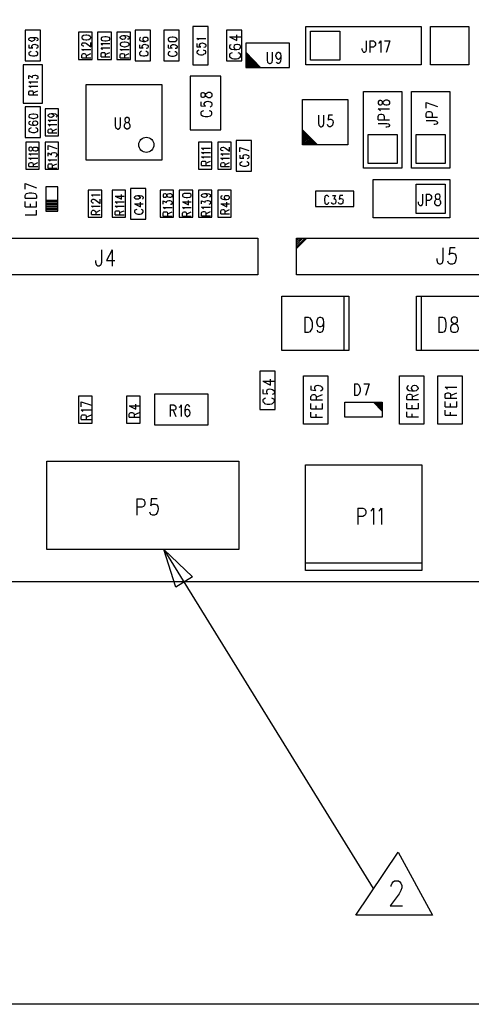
# Model space of a CAD drawing. Extents: x 11.9 to 28.1, y 10.8 to 21.2.
# Tile 3 of 17: x 19.8 to 22.2, y 10.8 to 15.9. Entities that reach past the tile are written whole.
import ezdxf

# ---------------------------------------------------------------- set-up
doc = ezdxf.new("R2010")
doc.units = 0
doc.header["$MEASUREMENT"] = 0
doc.layers.add('LAYNR1', color=2, linetype='Continuous')

msp = doc.modelspace()

# ---------------------------------------------------------------- linework, layer by layer
at = {"layer": 'LAYNR1'}
for points in [[(23.6552, 13.0038), (14.4052, 13.0038), (14.4052, 20.3038), (23.6552, 20.3038), (23.6552, 13.0038)], [(19.9212, 15.7238), (19.9212, 15.8838), (19.8412, 15.8838), (19.8412, 15.7238), (19.9212, 15.7238)], [(20.4952, 15.7238), (20.4952, 15.8838), (20.4152, 15.8838), (20.4152, 15.7238), (20.4952, 15.7238)], [(20.6452, 15.7238), (20.6452, 15.8838), (20.5652, 15.8838), (20.5652, 15.7238), (20.6452, 15.7238)], [(20.7952, 15.7038), (20.7952, 15.9038), (20.7152, 15.9038), (20.7152, 15.7038), (20.7952, 15.7038)], [(20.8912, 15.8838), (20.8912, 15.7238), (20.9712, 15.7238), (20.9712, 15.8838), (20.8912, 15.8838)], [(21.3052, 15.9038), (21.9052, 15.9038), (21.9052, 15.7038), (21.3052, 15.7038), (21.3052, 15.9038)], [(21.9552, 15.9038), (22.1552, 15.9038), (22.1552, 15.7038), (21.9552, 15.7038), (21.9552, 15.9038)], [(20.1192, 15.8738), (20.1192, 15.7318), (20.1912, 15.7318), (20.1912, 15.8738), (20.1192, 15.8738)], [(20.1372, 15.8438), (20.1392, 15.8398), (20.1452, 15.8358), (20.1572, 15.8338), (20.1632, 15.8338), (20.1732, 15.8358), (20.1812, 15.8398), (20.1832, 15.8438), (20.1832, 15.8478), (20.1812, 15.8518), (20.1732, 15.8558), (20.1632, 15.8578), (20.1572, 15.8578), (20.1452, 15.8558), (20.1392, 15.8518), (20.1372, 15.8478), (20.1372, 15.8438)], [(20.2192, 15.8738), (20.2192, 15.7318), (20.2912, 15.7318), (20.2912, 15.8738), (20.2192, 15.8738)], [(20.2372, 15.8378), (20.2392, 15.8318), (20.2452, 15.8298), (20.2572, 15.8278), (20.2632, 15.8278), (20.2732, 15.8298), (20.2812, 15.8318), (20.2832, 15.8378), (20.2832, 15.8398), (20.2812, 15.8458), (20.2732, 15.8478), (20.2632, 15.8498), (20.2572, 15.8498), (20.2452, 15.8478), (20.2392, 15.8458), (20.2372, 15.8398), (20.2372, 15.8378)], [(20.3912, 15.7318), (20.3912, 15.8738), (20.3192, 15.8738), (20.3192, 15.7318), (20.3912, 15.7318)], [(20.5872, 15.8338), (20.5892, 15.8298), (20.5952, 15.8258), (20.6072, 15.8258), (20.6132, 15.8258), (20.6232, 15.8258), (20.6312, 15.8298), (20.6332, 15.8338), (20.6332, 15.8378), (20.6312, 15.8418), (20.6232, 15.8458), (20.6132, 15.8478), (20.6072, 15.8478), (20.5952, 15.8458), (20.5892, 15.8418), (20.5872, 15.8378), (20.5872, 15.8338)], [(21.3292, 15.8798), (21.4812, 15.8798), (21.4812, 15.7278), (21.3292, 15.7278), (21.3292, 15.8798)], [(20.3372, 15.8078), (20.3392, 15.8038), (20.3452, 15.7998), (20.3572, 15.7978), (20.3632, 15.7978), (20.3732, 15.7998), (20.3812, 15.8038), (20.3832, 15.8078), (20.3832, 15.8118), (20.3812, 15.8158), (20.3732, 15.8198), (20.3632, 15.8218), (20.3572, 15.8218), (20.3452, 15.8198), (20.3392, 15.8158), (20.3372, 15.8118), (20.3372, 15.8078)], [(21.2192, 15.6898), (21.2192, 15.8158), (20.9912, 15.8158), (20.9912, 15.6898), (21.2192, 15.6898)], [(19.8312, 15.7038), (19.8312, 15.5038), (19.9312, 15.5038), (19.9312, 15.7038), (19.8312, 15.7038)], [(20.8612, 15.3638), (20.8612, 15.6438), (20.7012, 15.6438), (20.7012, 15.3638), (20.8612, 15.3638)], [(20.5532, 15.5998), (20.5532, 15.2058), (20.1592, 15.2058), (20.1592, 15.5998), (20.5532, 15.5998)], [(20.7572, 15.5418), (20.7592, 15.5358), (20.7652, 15.5338), (20.7712, 15.5338), (20.7752, 15.5358), (20.7792, 15.5398), (20.7812, 15.5478), (20.7852, 15.5538), (20.7912, 15.5578), (20.7952, 15.5598), (20.8052, 15.5598), (20.8092, 15.5578), (20.8132, 15.5558), (20.8152, 15.5498), (20.8152, 15.5418), (20.8132, 15.5358), (20.8092, 15.5338), (20.8052, 15.5318), (20.7952, 15.5318), (20.7912, 15.5338), (20.7852, 15.5378), (20.7812, 15.5438), (20.7792, 15.5518), (20.7752, 15.5558), (20.7712, 15.5578), (20.7652, 15.5578), (20.7592, 15.5558), (20.7572, 15.5498), (20.7572, 15.5418)], [(21.6052, 15.1638), (21.6052, 15.5638), (21.8052, 15.5638), (21.8052, 15.1638), (21.6052, 15.1638)], [(21.8552, 15.1638), (21.8552, 15.5638), (22.0552, 15.5638), (22.0552, 15.1638), (21.8552, 15.1638)], [(19.8412, 15.4838), (19.8412, 15.3238), (19.9212, 15.3238), (19.9212, 15.4838), (19.8412, 15.4838)], [(19.9452, 15.4738), (19.9452, 15.3318), (20.0152, 15.3318), (20.0152, 15.4738), (19.9452, 15.4738)], [(21.5232, 15.2858), (21.2872, 15.2858), (21.2872, 15.5218), (21.5232, 15.5218), (21.5232, 15.2858)], [(20.3692, 15.4278), (20.3632, 15.4238), (20.3612, 15.4178), (20.3612, 15.4138), (20.3632, 15.4078), (20.3672, 15.4038), (20.3752, 15.4018), (20.3812, 15.3998), (20.3852, 15.3938), (20.3872, 15.3878), (20.3872, 15.3798), (20.3852, 15.3738), (20.3832, 15.3718), (20.3772, 15.3678), (20.3692, 15.3678), (20.3632, 15.3718), (20.3612, 15.3738), (20.3592, 15.3798), (20.3592, 15.3878), (20.3612, 15.3938), (20.3652, 15.3998), (20.3712, 15.4018), (20.3792, 15.4038), (20.3832, 15.4078), (20.3852, 15.4138), (20.3852, 15.4178), (20.3832, 15.4238), (20.3772, 15.4278), (20.3692, 15.4278)], [(21.6292, 15.1878), (21.6292, 15.3398), (21.7812, 15.3398), (21.7812, 15.1878), (21.6292, 15.1878)], [(21.8792, 15.1878), (21.8792, 15.3398), (22.0312, 15.3398), (22.0312, 15.1878), (21.8792, 15.1878)], [(19.9152, 15.1578), (19.9152, 15.2998), (19.8452, 15.2998), (19.8452, 15.1578), (19.9152, 15.1578)], [(19.8612, 15.2598), (19.8632, 15.2558), (19.8692, 15.2538), (19.8732, 15.2538), (19.8772, 15.2558), (19.8792, 15.2598), (19.8812, 15.2658), (19.8832, 15.2698), (19.8872, 15.2738), (19.8932, 15.2738), (19.8992, 15.2738), (19.9032, 15.2738), (19.9052, 15.2718), (19.9072, 15.2658), (19.9072, 15.2598), (19.9052, 15.2558), (19.9032, 15.2538), (19.8992, 15.2518), (19.8932, 15.2518), (19.8872, 15.2538), (19.8832, 15.2578), (19.8812, 15.2618), (19.8792, 15.2678), (19.8772, 15.2718), (19.8732, 15.2738), (19.8692, 15.2738), (19.8632, 15.2718), (19.8612, 15.2658), (19.8612, 15.2598)], [(19.9452, 15.2998), (19.9452, 15.1578), (20.0152, 15.1578), (20.0152, 15.2998), (19.9452, 15.2998)], [(20.7452, 15.2998), (20.7452, 15.1578), (20.8152, 15.1578), (20.8152, 15.2998), (20.7452, 15.2998)], [(20.9152, 15.1578), (20.9152, 15.2998), (20.8452, 15.2998), (20.8452, 15.1578), (20.9152, 15.1578)], [(21.0212, 15.1478), (21.0212, 15.3078), (20.9412, 15.3078), (20.9412, 15.1478), (21.0212, 15.1478)], [(22.0552, 14.9038), (21.6552, 14.9038), (21.6552, 15.1038), (22.0552, 15.1038), (22.0552, 14.9038)], [(22.0312, 14.9278), (21.8792, 14.9278), (21.8792, 15.0798), (22.0312, 15.0798), (22.0312, 14.9278)], [(20.1692, 15.0498), (20.1692, 14.9078), (20.2412, 14.9078), (20.2412, 15.0498), (20.1692, 15.0498)], [(20.3652, 14.9078), (20.3652, 15.0498), (20.2952, 15.0498), (20.2952, 14.9078), (20.3652, 14.9078)], [(20.3912, 15.0578), (20.3912, 14.8978), (20.4712, 14.8978), (20.4712, 15.0578), (20.3912, 15.0578)], [(20.5452, 15.0498), (20.5452, 14.9078), (20.6152, 14.9078), (20.6152, 15.0498), (20.5452, 15.0498)], [(20.5612, 15.0178), (20.5632, 15.0118), (20.5692, 15.0118), (20.5732, 15.0118), (20.5772, 15.0118), (20.5792, 15.0158), (20.5812, 15.0218), (20.5832, 15.0278), (20.5872, 15.0298), (20.5932, 15.0318), (20.5992, 15.0318), (20.6032, 15.0298), (20.6052, 15.0278), (20.6072, 15.0238), (20.6072, 15.0178), (20.6052, 15.0118), (20.6032, 15.0118), (20.5992, 15.0098), (20.5932, 15.0098), (20.5872, 15.0118), (20.5832, 15.0138), (20.5812, 15.0198), (20.5792, 15.0258), (20.5772, 15.0278), (20.5732, 15.0298), (20.5692, 15.0298), (20.5632, 15.0278), (20.5612, 15.0238), (20.5612, 15.0178)], [(20.6452, 15.0498), (20.6452, 14.9078), (20.7152, 14.9078), (20.7152, 15.0498), (20.6452, 15.0498)], [(20.6612, 15.0198), (20.6632, 15.0158), (20.6712, 15.0118), (20.6812, 15.0098), (20.6872, 15.0098), (20.6992, 15.0118), (20.7052, 15.0158), (20.7072, 15.0198), (20.7072, 15.0238), (20.7052, 15.0278), (20.6992, 15.0318), (20.6872, 15.0318), (20.6812, 15.0318), (20.6712, 15.0318), (20.6632, 15.0278), (20.6612, 15.0238), (20.6612, 15.0198)], [(20.7452, 15.0498), (20.7452, 14.9078), (20.8152, 14.9078), (20.8152, 15.0498), (20.7452, 15.0498)], [(20.8452, 15.0498), (20.8452, 14.9078), (20.9152, 14.9078), (20.9152, 15.0498), (20.8452, 15.0498)], [(21.3552, 14.9638), (21.5552, 14.9638), (21.5552, 15.0438), (21.3552, 15.0438), (21.3552, 14.9638)], [(21.9872, 15.0278), (21.9812, 15.0238), (21.9792, 15.0178), (21.9792, 15.0138), (21.9812, 15.0078), (21.9852, 15.0038), (21.9952, 15.0018), (22.0012, 14.9998), (22.0052, 14.9938), (22.0072, 14.9878), (22.0072, 14.9798), (22.0052, 14.9738), (22.0032, 14.9718), (21.9972, 14.9678), (21.9872, 14.9678), (21.9812, 14.9718), (21.9792, 14.9738), (21.9772, 14.9798), (21.9772, 14.9878), (21.9792, 14.9938), (21.9832, 14.9998), (21.9912, 15.0018), (21.9992, 15.0038), (22.0032, 15.0078), (22.0052, 15.0138), (22.0052, 15.0178), (22.0032, 15.0238), (21.9972, 15.0278), (21.9872, 15.0278)], [(19.4552, 14.7978), (21.0552, 14.7978), (21.0552, 14.6078), (19.4552, 14.6078), (19.4552, 14.7978)], [(21.2552, 14.7978), (22.8552, 14.7978), (22.8552, 14.6078), (21.2552, 14.6078), (21.2552, 14.7978)], [(21.5292, 14.2118), (21.1792, 14.2118), (21.1792, 14.4958), (21.5292, 14.4958), (21.5292, 14.2118)], [(21.8812, 14.4958), (22.2332, 14.4958), (22.2332, 14.2118), (21.8812, 14.2118), (21.8812, 14.4958)], [(22.0732, 14.3858), (22.0652, 14.3818), (22.0632, 14.3738), (22.0632, 14.3658), (22.0652, 14.3598), (22.0712, 14.3558), (22.0812, 14.3518), (22.0912, 14.3478), (22.0952, 14.3398), (22.0992, 14.3318), (22.0992, 14.3218), (22.0952, 14.3138), (22.0932, 14.3098), (22.0852, 14.3058), (22.0732, 14.3058), (22.0652, 14.3098), (22.0632, 14.3138), (22.0612, 14.3218), (22.0612, 14.3318), (22.0632, 14.3398), (22.0692, 14.3478), (22.0772, 14.3518), (22.0872, 14.3558), (22.0932, 14.3598), (22.0952, 14.3658), (22.0952, 14.3738), (22.0932, 14.3818), (22.0852, 14.3858), (22.0732, 14.3858)], [(21.0652, 14.1038), (21.0652, 13.9038), (21.1452, 13.9038), (21.1452, 14.1038), (21.0652, 14.1038)], [(21.2932, 13.8278), (21.2932, 14.0798), (21.4192, 14.0798), (21.4192, 13.8278), (21.2932, 13.8278)], [(21.7932, 13.8278), (21.7932, 14.0798), (21.9192, 14.0798), (21.9192, 13.8278), (21.7932, 13.8278)], [(21.9932, 13.8278), (21.9932, 14.0798), (22.1192, 14.0798), (22.1192, 13.8278), (21.9932, 13.8278)], [(20.5152, 13.8238), (20.7952, 13.8238), (20.7952, 13.9838), (20.5152, 13.9838), (20.5152, 13.8238)], [(20.1192, 13.9738), (20.1192, 13.8318), (20.1912, 13.8318), (20.1912, 13.9738), (20.1192, 13.9738)], [(20.4412, 13.8318), (20.4412, 13.9738), (20.3692, 13.9738), (20.3692, 13.8318), (20.4412, 13.8318)], [(21.7032, 13.8638), (21.5072, 13.8638), (21.5072, 13.9418), (21.7032, 13.9418), (21.7032, 13.8638)], [(19.9552, 13.6338), (20.9552, 13.6338), (20.9552, 13.1738), (19.9552, 13.1738), (19.9552, 13.6338)], [(21.3032, 13.0638), (21.3032, 13.6158), (21.9092, 13.6158), (21.9092, 13.0638), (21.3032, 13.0638)], [(20.5652, 13.1738), (20.7132, 13.0298), (20.6272, 12.9758), (20.5652, 13.1738)], [(21.7852, 11.5938), (21.9652, 11.2638), (21.5652, 11.2638), (21.7852, 11.5938)]]:
    msp.add_lwpolyline(points, close=True, dxfattribs=at)
for points in [[(19.8772, 15.8458), (19.8832, 15.8458), (19.8872, 15.8418), (19.8912, 15.8378), (19.8912, 15.8358), (19.8872, 15.8298), (19.8832, 15.8278), (19.8772, 15.8258), (19.8752, 15.8258), (19.8692, 15.8278), (19.8632, 15.8298), (19.8612, 15.8358), (19.8612, 15.8378), (19.8632, 15.8418), (19.8692, 15.8458), (19.8772, 15.8458), (19.8872, 15.8458), (19.8992, 15.8458), (19.9052, 15.8418), (19.9072, 15.8378), (19.9072, 15.8338), (19.9052, 15.8298), (19.9012, 15.8278)], [(20.3512, 15.8558), (20.3592, 15.8538), (20.3632, 15.8518), (20.3652, 15.8458), (20.3652, 15.8458), (20.3632, 15.8398), (20.3592, 15.8378), (20.3512, 15.8358), (20.3492, 15.8358), (20.3432, 15.8378), (20.3392, 15.8398), (20.3372, 15.8458), (20.3372, 15.8458), (20.3392, 15.8518), (20.3432, 15.8538), (20.3512, 15.8558), (20.3632, 15.8558), (20.3732, 15.8538), (20.3812, 15.8518), (20.3832, 15.8458), (20.3832, 15.8438), (20.3812, 15.8378), (20.3752, 15.8378)], [(20.4432, 15.8458), (20.4392, 15.8438), (20.4372, 15.8378), (20.4372, 15.8358), (20.4392, 15.8298), (20.4452, 15.8278), (20.4572, 15.8258), (20.4672, 15.8258), (20.4752, 15.8278), (20.4812, 15.8298), (20.4832, 15.8358), (20.4832, 15.8378), (20.4812, 15.8418), (20.4752, 15.8458), (20.4692, 15.8458), (20.4672, 15.8458), (20.4612, 15.8458), (20.4572, 15.8418), (20.4552, 15.8378), (20.4552, 15.8358), (20.4572, 15.8298), (20.4612, 15.8278), (20.4672, 15.8258)], [(20.7452, 15.8318), (20.7432, 15.8358), (20.7372, 15.8398), (20.7832, 15.8398)], [(20.9072, 15.8498), (20.9452, 15.8298), (20.9452, 15.8598)], [(20.9072, 15.8498), (20.9652, 15.8498)], [(19.8612, 15.8078), (19.8612, 15.7918), (19.8812, 15.7918), (19.8792, 15.7918), (19.8772, 15.7978), (19.8772, 15.8018), (19.8792, 15.8058), (19.8832, 15.8098), (19.8912, 15.8118), (19.8952, 15.8098), (19.9012, 15.8078), (19.9052, 15.8058), (19.9072, 15.7998), (19.9072, 15.7958), (19.9052, 15.7918), (19.9032, 15.7898), (19.8992, 15.7878)], [(20.1472, 15.7998), (20.1452, 15.7998), (20.1412, 15.8018), (20.1392, 15.8018), (20.1372, 15.8058), (20.1372, 15.8118), (20.1392, 15.8158), (20.1412, 15.8178), (20.1452, 15.8178), (20.1492, 15.8178), (20.1552, 15.8178), (20.1612, 15.8138), (20.1832, 15.7978), (20.1832, 15.8198)], [(20.1452, 15.7758), (20.1432, 15.7798), (20.1372, 15.7838), (20.1832, 15.7838)], [(20.2452, 15.8058), (20.2432, 15.8078), (20.2372, 15.8138), (20.2832, 15.8138)], [(20.2452, 15.7838), (20.2432, 15.7858), (20.2372, 15.7918), (20.2832, 15.7918)], [(20.3452, 15.7758), (20.3432, 15.7798), (20.3372, 15.7838), (20.3832, 15.7838)], [(20.4372, 15.8078), (20.4372, 15.7918), (20.4572, 15.7918), (20.4552, 15.7918), (20.4512, 15.7978), (20.4512, 15.8018), (20.4552, 15.8058), (20.4592, 15.8098), (20.4652, 15.8118), (20.4692, 15.8098), (20.4752, 15.8078), (20.4812, 15.8058), (20.4832, 15.7998), (20.4832, 15.7958), (20.4812, 15.7918), (20.4792, 15.7898), (20.4732, 15.7878)], [(20.5872, 15.8078), (20.5872, 15.7918), (20.6072, 15.7898), (20.6052, 15.7918), (20.6012, 15.7958), (20.6012, 15.8018), (20.6052, 15.8058), (20.6092, 15.8098), (20.6152, 15.8098), (20.6192, 15.8098), (20.6252, 15.8078), (20.6312, 15.8038), (20.6332, 15.7998), (20.6332, 15.7958), (20.6312, 15.7898), (20.6292, 15.7878), (20.6232, 15.7878)], [(20.7372, 15.8138), (20.7372, 15.7978), (20.7572, 15.7978), (20.7552, 15.7978), (20.7512, 15.8038), (20.7512, 15.8078), (20.7552, 15.8138), (20.7592, 15.8158), (20.7652, 15.8178), (20.7692, 15.8158), (20.7752, 15.8138), (20.7812, 15.8118), (20.7832, 15.8058), (20.7832, 15.8018), (20.7812, 15.7978), (20.7792, 15.7958), (20.7732, 15.7938)], [(20.7472, 15.7798), (20.7432, 15.7778), (20.7392, 15.7758), (20.7372, 15.7718), (20.7372, 15.7658), (20.7392, 15.7618), (20.7432, 15.7598), (20.7472, 15.7578), (20.7552, 15.7558), (20.7652, 15.7558), (20.7712, 15.7578), (20.7752, 15.7598), (20.7812, 15.7618), (20.7832, 15.7658), (20.7832, 15.7718), (20.7812, 15.7758), (20.7752, 15.7778), (20.7712, 15.7798)], [(20.9152, 15.8078), (20.9092, 15.8058), (20.9072, 15.7998), (20.9072, 15.7958), (20.9092, 15.7898), (20.9172, 15.7858), (20.9312, 15.7838), (20.9452, 15.7838), (20.9572, 15.7858), (20.9632, 15.7898), (20.9652, 15.7958), (20.9652, 15.7978), (20.9632, 15.8038), (20.9572, 15.8078), (20.9492, 15.8098), (20.9452, 15.8098), (20.9372, 15.8078), (20.9312, 15.8038), (20.9292, 15.7978), (20.9292, 15.7958), (20.9312, 15.7898), (20.9372, 15.7858), (20.9452, 15.7838)], [(21.6192, 15.8278), (21.6192, 15.7818), (21.6172, 15.7738), (21.6152, 15.7718), (21.6112, 15.7678), (21.6072, 15.7678), (21.6032, 15.7718), (21.6012, 15.7738), (21.5992, 15.7818), (21.5992, 15.7878)], [(21.6392, 15.8278), (21.6392, 15.7678)], [(21.6392, 15.8278), (21.6572, 15.8278), (21.6632, 15.8238), (21.6652, 15.8218), (21.6672, 15.8158), (21.6672, 15.8078), (21.6652, 15.8018), (21.6632, 15.7998), (21.6572, 15.7958), (21.6392, 15.7958)], [(21.6852, 15.8158), (21.6892, 15.8178), (21.6952, 15.8278), (21.6952, 15.7678)], [(21.7152, 15.8278), (21.7432, 15.8278)], [(21.7432, 15.8278), (21.7232, 15.7678)], [(19.8732, 15.7738), (19.8692, 15.7718), (19.8632, 15.7678), (19.8612, 15.7658), (19.8612, 15.7598), (19.8632, 15.7558), (19.8692, 15.7518), (19.8732, 15.7518), (19.8792, 15.7498), (19.8912, 15.7498), (19.8972, 15.7518), (19.9012, 15.7518), (19.9052, 15.7558), (19.9072, 15.7598), (19.9072, 15.7658), (19.9052, 15.7678), (19.9012, 15.7718), (19.8972, 15.7738)], [(20.1372, 15.7398), (20.1372, 15.7538), (20.1392, 15.7578), (20.1412, 15.7598), (20.1452, 15.7618), (20.1492, 15.7618), (20.1552, 15.7598), (20.1572, 15.7578), (20.1592, 15.7538), (20.1592, 15.7398)], [(20.1372, 15.7398), (20.1832, 15.7398)], [(20.1592, 15.7498), (20.1832, 15.7618)], [(20.2372, 15.7458), (20.2372, 15.7598), (20.2392, 15.7658), (20.2412, 15.7678), (20.2452, 15.7678), (20.2492, 15.7678), (20.2552, 15.7678), (20.2572, 15.7658), (20.2592, 15.7598), (20.2592, 15.7458)], [(20.2372, 15.7458), (20.2832, 15.7458)], [(20.2592, 15.7578), (20.2832, 15.7678)], [(20.3372, 15.7398), (20.3372, 15.7538), (20.3392, 15.7598), (20.3412, 15.7598), (20.3452, 15.7618), (20.3492, 15.7618), (20.3552, 15.7598), (20.3572, 15.7598), (20.3592, 15.7538), (20.3592, 15.7398)], [(20.3372, 15.7398), (20.3832, 15.7398)], [(20.3592, 15.7518), (20.3832, 15.7618)], [(20.4472, 15.7738), (20.4432, 15.7718), (20.4392, 15.7678), (20.4372, 15.7658), (20.4372, 15.7598), (20.4392, 15.7558), (20.4432, 15.7518), (20.4472, 15.7518), (20.4552, 15.7498), (20.4652, 15.7498), (20.4712, 15.7518), (20.4752, 15.7518), (20.4812, 15.7558), (20.4832, 15.7598), (20.4832, 15.7658), (20.4812, 15.7678), (20.4752, 15.7718), (20.4712, 15.7738)], [(20.5972, 15.7718), (20.5932, 15.7718), (20.5892, 15.7678), (20.5872, 15.7638), (20.5872, 15.7578), (20.5892, 15.7558), (20.5932, 15.7518), (20.5972, 15.7498), (20.6052, 15.7478), (20.6152, 15.7478), (20.6212, 15.7498), (20.6252, 15.7518), (20.6312, 15.7558), (20.6332, 15.7578), (20.6332, 15.7638), (20.6312, 15.7678), (20.6252, 15.7718), (20.6212, 15.7718)], [(20.9212, 15.7658), (20.9152, 15.7638), (20.9092, 15.7598), (20.9072, 15.7558), (20.9072, 15.7478), (20.9092, 15.7438), (20.9152, 15.7398), (20.9212, 15.7358), (20.9292, 15.7338), (20.9432, 15.7338), (20.9512, 15.7358), (20.9572, 15.7398), (20.9632, 15.7438), (20.9652, 15.7478), (20.9652, 15.7558), (20.9632, 15.7598), (20.9572, 15.7638), (20.9512, 15.7658)], [(20.9912, 15.7698), (21.0692, 15.6898)], [(20.9912, 15.7618), (21.0612, 15.6898)], [(20.9912, 15.7538), (21.0552, 15.6898)], [(20.9912, 15.7458), (21.0472, 15.6898)], [(20.9912, 15.7378), (21.0392, 15.6898)], [(20.9912, 15.7298), (21.0312, 15.6898)], [(21.1032, 15.7698), (21.1032, 15.7278), (21.1052, 15.7178), (21.1092, 15.7138), (21.1152, 15.7098), (21.1192, 15.7098), (21.1252, 15.7138), (21.1292, 15.7178), (21.1312, 15.7278), (21.1312, 15.7698)], [(21.1752, 15.7498), (21.1732, 15.7418), (21.1692, 15.7358), (21.1632, 15.7318), (21.1612, 15.7318), (21.1552, 15.7358), (21.1512, 15.7418), (21.1492, 15.7498), (21.1492, 15.7518), (21.1512, 15.7598), (21.1552, 15.7658), (21.1612, 15.7698), (21.1632, 15.7698), (21.1692, 15.7658), (21.1732, 15.7598), (21.1752, 15.7498), (21.1752, 15.7358), (21.1732, 15.7218), (21.1692, 15.7138), (21.1632, 15.7098), (21.1592, 15.7098), (21.1532, 15.7138), (21.1512, 15.7178)], [(20.9912, 15.7218), (21.0232, 15.6898)], [(20.9912, 15.7138), (21.0152, 15.6898)], [(20.9912, 15.7058), (21.0072, 15.6898)], [(20.9912, 15.6978), (20.9992, 15.6898)], [(19.8612, 15.6298), (19.8612, 15.6478), (19.8792, 15.6378), (19.8792, 15.6438), (19.8812, 15.6458), (19.8832, 15.6478), (19.8912, 15.6498), (19.8952, 15.6498), (19.9012, 15.6478), (19.9052, 15.6458), (19.9072, 15.6398), (19.9072, 15.6358), (19.9052, 15.6298), (19.9032, 15.6298), (19.8992, 15.6278)], [(19.8712, 15.6058), (19.8692, 15.6078), (19.8612, 15.6138), (19.9072, 15.6138)], [(19.8712, 15.5838), (19.8692, 15.5858), (19.8612, 15.5918), (19.9072, 15.5918)], [(19.8612, 15.5458), (19.8612, 15.5598), (19.8632, 15.5658), (19.8652, 15.5678), (19.8712, 15.5678), (19.8752, 15.5678), (19.8792, 15.5678), (19.8812, 15.5658), (19.8832, 15.5598), (19.8832, 15.5458)], [(19.8612, 15.5458), (19.9072, 15.5458)], [(19.8832, 15.5578), (19.9072, 15.5678)], [(20.7572, 15.5098), (20.7572, 15.4898), (20.7812, 15.4878), (20.7792, 15.4898), (20.7752, 15.4958), (20.7752, 15.5018), (20.7792, 15.5078), (20.7852, 15.5118), (20.7932, 15.5138), (20.7992, 15.5118), (20.8072, 15.5098), (20.8132, 15.5058), (20.8152, 15.4998), (20.8152, 15.4938), (20.8132, 15.4878), (20.8092, 15.4858), (20.8052, 15.4818)], [(21.6812, 15.5018), (21.6852, 15.4958), (21.6892, 15.4938), (21.6952, 15.4938), (21.7012, 15.4958), (21.7032, 15.4998), (21.7072, 15.5078), (21.7092, 15.5138), (21.7152, 15.5178), (21.7212, 15.5198), (21.7292, 15.5198), (21.7352, 15.5178), (21.7372, 15.5158), (21.7412, 15.5098), (21.7412, 15.5018), (21.7372, 15.4958), (21.7352, 15.4938), (21.7292, 15.4918), (21.7212, 15.4918), (21.7152, 15.4938), (21.7092, 15.4978), (21.7072, 15.5038), (21.7032, 15.5118)], [(21.7032, 15.5118), (21.7012, 15.5158), (21.6952, 15.5178), (21.6892, 15.5178), (21.6852, 15.5158), (21.6812, 15.5098), (21.6812, 15.5018)], [(21.6892, 15.4678), (21.6812, 15.4738), (21.7412, 15.4738)], [(21.9312, 15.5058), (21.9912, 15.4858)], [(21.9312, 15.4778), (21.9312, 15.5058)], [(19.9072, 15.4338), (19.9072, 15.4358), (19.9052, 15.4418), (19.8992, 15.4438), (19.8872, 15.4458), (19.8812, 15.4458), (19.8712, 15.4438), (19.8632, 15.4418), (19.8612, 15.4358), (19.8612, 15.4338)], [(19.8612, 15.4338), (19.8632, 15.4278), (19.8712, 15.4258), (19.8812, 15.4238), (19.8872, 15.4238), (19.8992, 15.4258), (19.9052, 15.4278), (19.9072, 15.4338)], [(19.9772, 15.4498), (19.9832, 15.4478), (19.9872, 15.4438), (19.9912, 15.4398), (19.9912, 15.4378), (19.9872, 15.4338), (19.9832, 15.4298), (19.9772, 15.4278), (19.9752, 15.4278), (19.9692, 15.4298), (19.9632, 15.4338), (19.9612, 15.4378), (19.9612, 15.4398), (19.9632, 15.4438), (19.9692, 15.4478), (19.9772, 15.4498), (19.9872, 15.4498), (19.9992, 15.4478), (20.0052, 15.4438), (20.0072, 15.4398), (20.0072, 15.4358), (20.0052, 15.4318), (20.0012, 15.4298)], [(20.3112, 15.4278), (20.3112, 15.3858), (20.3132, 15.3758), (20.3172, 15.3718), (20.3232, 15.3678), (20.3272, 15.3678), (20.3332, 15.3718), (20.3372, 15.3758), (20.3392, 15.3858), (20.3392, 15.4278)], [(20.7712, 15.4638), (20.7652, 15.4618), (20.7592, 15.4578), (20.7572, 15.4538), (20.7572, 15.4458), (20.7592, 15.4418), (20.7652, 15.4378), (20.7712, 15.4358), (20.7792, 15.4338), (20.7932, 15.4338), (20.8012, 15.4358), (20.8072, 15.4378), (20.8132, 15.4418), (20.8152, 15.4458), (20.8152, 15.4538), (20.8132, 15.4578), (20.8072, 15.4618), (20.8012, 15.4638)], [(21.3712, 15.4398), (21.3712, 15.3978), (21.3732, 15.3878), (21.3772, 15.3838), (21.3832, 15.3798), (21.3872, 15.3798), (21.3932, 15.3838), (21.3972, 15.3878), (21.3992, 15.3978), (21.3992, 15.4398)], [(21.4432, 15.4398), (21.4232, 15.4398), (21.4212, 15.4138), (21.4232, 15.4158), (21.4292, 15.4198), (21.4352, 15.4198), (21.4412, 15.4158), (21.4452, 15.4118), (21.4472, 15.4018), (21.4452, 15.3978), (21.4432, 15.3878), (21.4392, 15.3838), (21.4332, 15.3798), (21.4272, 15.3798), (21.4212, 15.3838), (21.4192, 15.3858), (21.4172, 15.3918)], [(21.6812, 15.4158), (21.6812, 15.4338), (21.6852, 15.4418), (21.6872, 15.4438), (21.6932, 15.4458)], [(21.6932, 15.4638), (21.6892, 15.4678)], [(21.6932, 15.4458), (21.7012, 15.4458)], [(21.7012, 15.4458), (21.7072, 15.4438), (21.7092, 15.4418), (21.7132, 15.4338), (21.7132, 15.4158)], [(21.9312, 15.4298), (21.9312, 15.4498), (21.9352, 15.4558), (21.9372, 15.4578), (21.9432, 15.4598), (21.9512, 15.4598), (21.9572, 15.4578), (21.9592, 15.4558), (21.9632, 15.4498), (21.9632, 15.4298)], [(21.9312, 15.4298), (21.9912, 15.4298)], [(19.8692, 15.4078), (19.8632, 15.4058), (19.8612, 15.4018), (19.8612, 15.3978)], [(19.8612, 15.3978), (19.8632, 15.3938), (19.8712, 15.3898), (19.8812, 15.3878), (19.8932, 15.3878), (19.9012, 15.3898), (19.9052, 15.3938), (19.9072, 15.3978)], [(19.8732, 15.3738), (19.8692, 15.3718), (19.8632, 15.3698), (19.8612, 15.3658), (19.8612, 15.3598), (19.8632, 15.3558), (19.8692, 15.3538), (19.8732, 15.3518), (19.8792, 15.3498), (19.8912, 15.3498), (19.8972, 15.3518), (19.9012, 15.3538), (19.9052, 15.3558), (19.9072, 15.3598), (19.9072, 15.3658), (19.9052, 15.3698), (19.9012, 15.3718), (19.8972, 15.3738)], [(19.9072, 15.3978), (19.9072, 15.3998), (19.9052, 15.4038), (19.9012, 15.4078), (19.8952, 15.4098), (19.8932, 15.4098), (19.8852, 15.4078), (19.8812, 15.4038), (19.8792, 15.3998), (19.8792, 15.3978)], [(19.8792, 15.3978), (19.8812, 15.3938), (19.8852, 15.3898), (19.8932, 15.3878)], [(19.9712, 15.4058), (19.9692, 15.4098), (19.9612, 15.4138), (20.0072, 15.4138)], [(19.9712, 15.3838), (19.9692, 15.3878), (19.9612, 15.3918), (20.0072, 15.3918)], [(19.9612, 15.3478), (19.9612, 15.3618), (19.9632, 15.3658), (19.9652, 15.3678), (19.9712, 15.3698), (19.9752, 15.3698), (19.9792, 15.3678), (19.9812, 15.3658), (19.9832, 15.3618), (19.9832, 15.3478)], [(19.9832, 15.3578), (20.0072, 15.3698)], [(21.6812, 15.4158), (21.7412, 15.4158)], [(21.6812, 15.3978), (21.7272, 15.3978), (21.7352, 15.3958), (21.7372, 15.3938), (21.7412, 15.3898), (21.7412, 15.3858), (21.7372, 15.3818), (21.7352, 15.3798), (21.7272, 15.3778)], [(21.7272, 15.3778), (21.7212, 15.3778)], [(21.9312, 15.4118), (21.9772, 15.4118), (21.9852, 15.4098), (21.9872, 15.4078), (21.9912, 15.4038), (21.9912, 15.3998)], [(21.9912, 15.3998), (21.9872, 15.3958), (21.9852, 15.3938), (21.9772, 15.3918), (21.9712, 15.3918)], [(19.9612, 15.3478), (20.0072, 15.3478)], [(21.2872, 15.3638), (21.3652, 15.2858)], [(21.2872, 15.3558), (21.3572, 15.2858)], [(21.2872, 15.3478), (21.3512, 15.2858)], [(21.2872, 15.3398), (21.3432, 15.2858)], [(21.2872, 15.3318), (21.3352, 15.2858)], [(21.2872, 15.3238), (21.3272, 15.2858)], [(19.9612, 15.2818), (20.0072, 15.2658)], [(19.9612, 15.2598), (19.9612, 15.2818)], [(20.7712, 15.2598), (20.7692, 15.2618), (20.7612, 15.2678), (20.8072, 15.2678)], [(20.8732, 15.2538), (20.8712, 15.2538), (20.8652, 15.2558), (20.8632, 15.2578), (20.8612, 15.2598), (20.8612, 15.2658), (20.8632, 15.2698), (20.8652, 15.2718), (20.8712, 15.2738), (20.8752, 15.2738), (20.8792, 15.2718), (20.8852, 15.2678), (20.9072, 15.2518), (20.9072, 15.2738)], [(20.9612, 15.2718), (21.0072, 15.2558)], [(20.9612, 15.2498), (20.9612, 15.2718)], [(21.2872, 15.3158), (21.3192, 15.2858)], [(21.2872, 15.3078), (21.3112, 15.2858)], [(21.2872, 15.3018), (21.3032, 15.2858)], [(21.2872, 15.2938), (21.2952, 15.2858)], [(19.8712, 15.2298), (19.8692, 15.2338), (19.8612, 15.2378), (19.9072, 15.2378)], [(19.8712, 15.2078), (19.8692, 15.2118), (19.8612, 15.2158), (19.9072, 15.2158)], [(19.9612, 15.2258), (19.9612, 15.2438), (19.9792, 15.2338), (19.9792, 15.2398), (19.9812, 15.2418), (19.9832, 15.2438), (19.9912, 15.2458), (19.9952, 15.2458), (20.0012, 15.2438), (20.0052, 15.2398), (20.0072, 15.2358), (20.0072, 15.2318), (20.0052, 15.2258), (20.0032, 15.2238), (19.9992, 15.2238)], [(20.7692, 15.2398), (20.7612, 15.2458), (20.8072, 15.2458)], [(20.7712, 15.2158), (20.7692, 15.2178), (20.7612, 15.2238)], [(20.7612, 15.2238), (20.8072, 15.2238)], [(20.7712, 15.2378), (20.7692, 15.2398)], [(20.8712, 15.2298), (20.8692, 15.2338), (20.8612, 15.2378), (20.9072, 15.2378)], [(20.8712, 15.2078), (20.8692, 15.2118), (20.8612, 15.2158), (20.9072, 15.2158)], [(20.9612, 15.2318), (20.9612, 15.2158), (20.9812, 15.2158), (20.9792, 15.2158), (20.9772, 15.2218), (20.9772, 15.2258), (20.9792, 15.2318), (20.9832, 15.2338), (20.9912, 15.2358), (20.9952, 15.2338), (21.0012, 15.2318), (21.0052, 15.2298), (21.0072, 15.2238), (21.0072, 15.2198), (21.0052, 15.2158), (21.0032, 15.2138), (20.9992, 15.2118)], [(19.8612, 15.1718), (19.8612, 15.1858), (19.8632, 15.1898), (19.8652, 15.1918), (19.8712, 15.1938), (19.8752, 15.1938), (19.8792, 15.1918), (19.8812, 15.1898), (19.8832, 15.1858), (19.8832, 15.1718)], [(19.8612, 15.1718), (19.9072, 15.1718)], [(19.8832, 15.1818), (19.9072, 15.1938)], [(19.9712, 15.1998), (19.9692, 15.2038), (19.9612, 15.2078), (20.0072, 15.2078)], [(19.9612, 15.1638), (19.9612, 15.1778), (19.9632, 15.1838), (19.9652, 15.1858), (19.9712, 15.1858), (19.9752, 15.1858), (19.9792, 15.1858), (19.9812, 15.1838), (19.9832, 15.1778), (19.9832, 15.1638)], [(19.9612, 15.1638), (20.0072, 15.1638)], [(19.9832, 15.1758), (20.0072, 15.1858)], [(20.7612, 15.1778), (20.7612, 15.1918), (20.7632, 15.1978), (20.7652, 15.1998), (20.7712, 15.1998), (20.7752, 15.1998), (20.7792, 15.1998), (20.7812, 15.1978), (20.7832, 15.1918), (20.7832, 15.1778)], [(20.7612, 15.1778), (20.8072, 15.1778)], [(20.7832, 15.1898), (20.8072, 15.1998)], [(20.8612, 15.1718), (20.8612, 15.1858), (20.8632, 15.1898), (20.8652, 15.1918), (20.8712, 15.1938), (20.8752, 15.1938), (20.8792, 15.1918), (20.8812, 15.1898), (20.8832, 15.1858), (20.8832, 15.1718)], [(20.8612, 15.1718), (20.9072, 15.1718)], [(20.8832, 15.1818), (20.9072, 15.1938)], [(20.9732, 15.1978), (20.9692, 15.1958), (20.9632, 15.1918), (20.9612, 15.1898), (20.9612, 15.1838), (20.9632, 15.1798), (20.9692, 15.1778), (20.9732, 15.1758), (20.9792, 15.1738), (20.9912, 15.1738), (20.9972, 15.1758), (21.0012, 15.1778), (21.0052, 15.1798), (21.0072, 15.1838), (21.0072, 15.1898), (21.0052, 15.1918), (21.0012, 15.1958), (20.9972, 15.1978)], [(19.8412, 15.0838), (19.9012, 15.0618)], [(19.8412, 15.0538), (19.8412, 15.0838)], [(20.0112, 14.9398), (20.0112, 15.0658), (19.9492, 15.0658), (19.9492, 14.9398), (20.0112, 14.9398), (19.9492, 14.9398)], [(19.8412, 15.0078), (19.8412, 15.0218), (19.8452, 15.0278), (19.8492, 15.0318), (19.8552, 15.0338), (19.8632, 15.0358), (19.8772, 15.0358), (19.8872, 15.0338), (19.8932, 15.0318), (19.8972, 15.0278), (19.9012, 15.0218), (19.9012, 15.0078)], [(20.1952, 15.0158), (20.1932, 15.0198), (20.1872, 15.0238), (20.2332, 15.0238)], [(20.3112, 15.0178), (20.3432, 15.0018), (20.3432, 15.0258)], [(20.3112, 15.0178), (20.3572, 15.0178)], [(20.4272, 15.0218), (20.4332, 15.0198), (20.4372, 15.0158), (20.4412, 15.0118), (20.4412, 15.0098), (20.4372, 15.0058), (20.4332, 15.0018), (20.4272, 15.0018), (20.4252, 15.0018), (20.4192, 15.0018), (20.4132, 15.0058), (20.4112, 15.0098), (20.4112, 15.0118), (20.4132, 15.0158), (20.4192, 15.0198), (20.4272, 15.0218), (20.4372, 15.0218), (20.4492, 15.0198), (20.4552, 15.0158), (20.4572, 15.0118), (20.4572, 15.0098), (20.4552, 15.0038), (20.4512, 15.0018)], [(20.7772, 15.0318), (20.7832, 15.0298), (20.7872, 15.0258), (20.7912, 15.0218), (20.7912, 15.0198), (20.7872, 15.0158), (20.7832, 15.0118), (20.7772, 15.0098), (20.7752, 15.0098), (20.7692, 15.0118), (20.7632, 15.0158), (20.7612, 15.0198), (20.7612, 15.0218), (20.7632, 15.0258), (20.7692, 15.0298), (20.7772, 15.0318), (20.7872, 15.0318), (20.7992, 15.0298), (20.8052, 15.0258), (20.8072, 15.0218), (20.8072, 15.0178), (20.8052, 15.0138), (20.8012, 15.0118)], [(20.8692, 15.0198), (20.8632, 15.0178), (20.8612, 15.0118), (20.8612, 15.0098), (20.8632, 15.0058), (20.8712, 15.0018), (20.8812, 14.9998), (20.8932, 14.9998), (20.9012, 15.0018), (20.9052, 15.0058), (20.9072, 15.0098), (20.9072, 15.0118), (20.9052, 15.0158), (20.9012, 15.0198), (20.8952, 15.0198), (20.8932, 15.0198), (20.8852, 15.0198), (20.8812, 15.0158), (20.8792, 15.0118), (20.8792, 15.0098), (20.8812, 15.0058), (20.8852, 15.0018), (20.8932, 14.9998)], [(21.4252, 15.0118), (21.4232, 15.0158), (21.4192, 15.0198), (21.4172, 15.0218), (21.4112, 15.0218), (21.4072, 15.0198), (21.4032, 15.0158), (21.4032, 15.0118), (21.4012, 15.0038), (21.4012, 14.9938), (21.4032, 14.9858), (21.4032, 14.9818), (21.4072, 14.9778), (21.4112, 14.9758), (21.4172, 14.9758), (21.4192, 14.9778), (21.4232, 14.9818), (21.4252, 14.9858)], [(21.4432, 15.0218), (21.4592, 15.0218), (21.4512, 15.0038), (21.4552, 15.0038), (21.4572, 15.0018), (21.4592, 14.9998), (21.4612, 14.9938), (21.4612, 14.9898), (21.4592, 14.9818), (21.4572, 14.9778), (21.4512, 14.9758), (21.4472, 14.9758), (21.4432, 14.9778), (21.4412, 14.9798), (21.4392, 14.9838)], [(21.4972, 15.0218), (21.4812, 15.0218), (21.4792, 15.0018), (21.4812, 15.0038), (21.4852, 15.0058), (21.4892, 15.0058), (21.4952, 15.0038), (21.4972, 14.9998), (21.4992, 14.9938), (21.4972, 14.9898), (21.4972, 14.9818), (21.4932, 14.9778), (21.4892, 14.9758), (21.4832, 14.9758), (21.4792, 14.9778), (21.4772, 14.9798), (21.4752, 14.9838)], [(21.9132, 15.0278), (21.9132, 14.9818), (21.9112, 14.9738), (21.9092, 14.9718), (21.9052, 14.9678), (21.9012, 14.9678), (21.8952, 14.9718), (21.8932, 14.9738), (21.8912, 14.9818), (21.8912, 14.9878)], [(21.9312, 15.0278), (21.9312, 14.9678)], [(21.9312, 15.0278), (21.9492, 15.0278), (21.9552, 15.0238), (21.9572, 15.0218), (21.9592, 15.0158), (21.9592, 15.0078), (21.9572, 15.0018), (21.9552, 14.9998), (21.9492, 14.9958), (21.9312, 14.9958)], [(19.8412, 15.0078), (19.9012, 15.0078)], [(19.8412, 14.9618), (19.8412, 14.9898)], [(19.8412, 14.9618), (19.9012, 14.9618)], [(19.8692, 14.9618), (19.8692, 14.9778)], [(19.9012, 14.9618), (19.9012, 14.9898)], [(20.0112, 14.9958), (19.9492, 14.9958)], [(20.0112, 14.9878), (19.9492, 14.9878)], [(20.0112, 14.9798), (19.9492, 14.9798)], [(20.0112, 14.9718), (19.9492, 14.9718)], [(20.0112, 14.9638), (19.9492, 14.9638)], [(20.1972, 14.9818), (20.1952, 14.9818), (20.1912, 14.9838), (20.1892, 14.9858), (20.1872, 14.9878), (20.1872, 14.9938), (20.1892, 14.9978), (20.1912, 14.9998), (20.1952, 15.0018), (20.1992, 15.0018), (20.2052, 14.9998), (20.2112, 14.9958), (20.2332, 14.9798), (20.2332, 15.0018)], [(20.1952, 14.9578), (20.1932, 14.9618), (20.1872, 14.9658), (20.2332, 14.9658)], [(20.3212, 14.9798), (20.3192, 14.9818), (20.3112, 14.9878), (20.3572, 14.9878)], [(20.3212, 14.9578), (20.3192, 14.9598), (20.3112, 14.9658), (20.3572, 14.9658)], [(20.4112, 14.9778), (20.4432, 14.9618), (20.4432, 14.9858)], [(20.4112, 14.9778), (20.4572, 14.9778)], [(20.5612, 14.9758), (20.5612, 14.9938), (20.5792, 14.9838), (20.5792, 14.9898), (20.5812, 14.9918), (20.5832, 14.9938), (20.5912, 14.9958), (20.5952, 14.9958), (20.6012, 14.9938), (20.6052, 14.9898), (20.6072, 14.9858), (20.6072, 14.9818), (20.6052, 14.9758), (20.6032, 14.9738), (20.5992, 14.9738)], [(20.5712, 14.9498), (20.5692, 14.9538), (20.5612, 14.9578), (20.6072, 14.9578)], [(20.6612, 14.9878), (20.6932, 14.9718), (20.6932, 14.9958)], [(20.6612, 14.9878), (20.7072, 14.9878)], [(20.6712, 14.9498), (20.6692, 14.9538), (20.6612, 14.9578), (20.7072, 14.9578)], [(20.7612, 14.9778), (20.7612, 14.9938), (20.7792, 14.9858), (20.7792, 14.9898), (20.7812, 14.9938), (20.7832, 14.9938), (20.7912, 14.9958), (20.7952, 14.9958), (20.8012, 14.9938), (20.8052, 14.9918), (20.8072, 14.9858), (20.8072, 14.9818), (20.8052, 14.9778), (20.8032, 14.9758), (20.7992, 14.9738)], [(20.7712, 14.9518), (20.7692, 14.9538), (20.7612, 14.9598), (20.8072, 14.9598)], [(20.8612, 14.9778), (20.8932, 14.9618), (20.8932, 14.9858)], [(20.8612, 14.9778), (20.9072, 14.9778)], [(19.8412, 14.9198), (19.9012, 14.9198), (19.9012, 14.9438)], [(20.0112, 14.9558), (19.9492, 14.9558)], [(20.0112, 14.9478), (19.9492, 14.9478)], [(20.1872, 14.9218), (20.1872, 14.9358), (20.1892, 14.9398), (20.1912, 14.9418), (20.1952, 14.9438), (20.1992, 14.9438), (20.2052, 14.9418), (20.2072, 14.9398), (20.2092, 14.9358), (20.2092, 14.9218)], [(20.1872, 14.9218), (20.2332, 14.9218)], [(20.2092, 14.9318), (20.2332, 14.9438)], [(20.3112, 14.9198), (20.3112, 14.9358), (20.3132, 14.9398), (20.3152, 14.9418), (20.3212, 14.9418), (20.3252, 14.9418), (20.3292, 14.9418), (20.3312, 14.9398), (20.3332, 14.9358), (20.3332, 14.9198)], [(20.3112, 14.9198), (20.3572, 14.9198)], [(20.3332, 14.9318), (20.3572, 14.9418)], [(20.4232, 14.9478), (20.4192, 14.9458), (20.4132, 14.9438), (20.4112, 14.9398), (20.4112, 14.9338), (20.4132, 14.9318), (20.4192, 14.9278), (20.4232, 14.9258), (20.4292, 14.9238), (20.4412, 14.9238), (20.4472, 14.9258), (20.4512, 14.9278), (20.4552, 14.9318), (20.4572, 14.9338), (20.4572, 14.9398), (20.4552, 14.9438), (20.4512, 14.9458), (20.4472, 14.9478)], [(20.5612, 14.9138), (20.5612, 14.9278), (20.5632, 14.9338), (20.5652, 14.9358), (20.5712, 14.9358), (20.5752, 14.9358), (20.5792, 14.9358), (20.5812, 14.9338), (20.5832, 14.9278), (20.5832, 14.9138)], [(20.5612, 14.9138), (20.6072, 14.9138)], [(20.5832, 14.9258), (20.6072, 14.9358)], [(20.6612, 14.9138), (20.6612, 14.9278), (20.6632, 14.9318), (20.6652, 14.9338), (20.6712, 14.9358), (20.6752, 14.9358), (20.6792, 14.9338), (20.6812, 14.9318), (20.6832, 14.9278), (20.6832, 14.9138)], [(20.6612, 14.9138), (20.7072, 14.9138)], [(20.6832, 14.9238), (20.7072, 14.9358)], [(20.7612, 14.9158), (20.7612, 14.9298), (20.7632, 14.9338), (20.7652, 14.9358), (20.7712, 14.9378), (20.7752, 14.9378), (20.7792, 14.9358), (20.7812, 14.9338), (20.7832, 14.9298), (20.7832, 14.9158)], [(20.7612, 14.9158), (20.8072, 14.9158)], [(20.7832, 14.9258), (20.8072, 14.9378)], [(20.8612, 14.9258), (20.8612, 14.9398), (20.8632, 14.9438), (20.8652, 14.9458), (20.8712, 14.9478), (20.8752, 14.9478), (20.8792, 14.9458), (20.8812, 14.9438), (20.8832, 14.9398), (20.8832, 14.9258)], [(20.8612, 14.9258), (20.9072, 14.9258)], [(20.8832, 14.9358), (20.9072, 14.9478)], [(21.2552, 14.7938), (21.2612, 14.7978)], [(21.2552, 14.7838), (21.2692, 14.7978)], [(21.2552, 14.7738), (21.2812, 14.7978)], [(21.2552, 14.7638), (21.2892, 14.7978)], [(21.2552, 14.7438), (21.3092, 14.7978)], [(21.2552, 14.7538), (21.2992, 14.7958)], [(20.2392, 14.7378), (20.2392, 14.6718), (20.2352, 14.6598), (20.2332, 14.6558), (20.2272, 14.6518), (20.2212, 14.6518), (20.2152, 14.6558), (20.2132, 14.6598), (20.2092, 14.6718), (20.2092, 14.6818)], [(20.2952, 14.7378), (20.2652, 14.6818), (20.3092, 14.6818)], [(20.2952, 14.7378), (20.2952, 14.6518)], [(22.0192, 14.7478), (22.0192, 14.6818), (22.0152, 14.6698), (22.0132, 14.6658), (22.0072, 14.6618), (22.0012, 14.6618), (21.9952, 14.6658), (21.9932, 14.6698), (21.9892, 14.6818), (21.9892, 14.6918)], [(22.0832, 14.7478), (22.0552, 14.7478), (22.0512, 14.7118), (22.0552, 14.7158), (22.0632, 14.7198), (22.0712, 14.7198), (22.0812, 14.7158), (22.0872, 14.7078), (22.0892, 14.6958), (22.0872, 14.6858), (22.0832, 14.6738), (22.0772, 14.6658), (22.0692, 14.6618), (22.0592, 14.6618), (22.0512, 14.6658), (22.0492, 14.6698), (22.0452, 14.6778)], [(21.5052, 14.2118), (21.5052, 14.4958)], [(21.9052, 14.4958), (21.9052, 14.2118)], [(21.2992, 14.3858), (21.2992, 14.3058)], [(21.2992, 14.3858), (21.3172, 14.3858), (21.3252, 14.3818), (21.3312, 14.3738), (21.3352, 14.3658), (21.3372, 14.3558), (21.3372, 14.3358), (21.3352, 14.3258), (21.3312, 14.3178), (21.3252, 14.3098), (21.3172, 14.3058), (21.2992, 14.3058)], [(21.3972, 14.3598), (21.3952, 14.3478), (21.3892, 14.3398), (21.3812, 14.3358), (21.3772, 14.3358), (21.3692, 14.3398), (21.3652, 14.3478), (21.3612, 14.3598), (21.3612, 14.3618), (21.3652, 14.3738), (21.3692, 14.3818), (21.3772, 14.3858), (21.3812, 14.3858), (21.3892, 14.3818), (21.3952, 14.3738), (21.3972, 14.3598), (21.3972, 14.3398), (21.3952, 14.3218), (21.3892, 14.3098), (21.3812, 14.3058), (21.3752, 14.3058), (21.3672, 14.3098), (21.3652, 14.3178)], [(21.9972, 14.3858), (21.9972, 14.3058)], [(21.9972, 14.3858), (22.0172, 14.3858), (22.0252, 14.3818), (22.0312, 14.3738), (22.0332, 14.3658), (22.0352, 14.3558), (22.0352, 14.3358), (22.0332, 14.3258), (22.0312, 14.3178), (22.0252, 14.3098), (22.0172, 14.3058), (21.9972, 14.3058)], [(21.0812, 14.0518), (21.1212, 14.0318), (21.1212, 14.0618)], [(21.0812, 14.0518), (21.1412, 14.0518)], [(21.3312, 14.0278), (21.3312, 14.0058), (21.3572, 14.0038), (21.3532, 14.0058), (21.3512, 14.0118), (21.3512, 14.0178), (21.3532, 14.0258), (21.3592, 14.0298), (21.3672, 14.0318), (21.3732, 14.0298), (21.3812, 14.0278), (21.3872, 14.0218), (21.3912, 14.0158), (21.3912, 14.0098), (21.3872, 14.0038), (21.3852, 14.0018), (21.3792, 13.9998)], [(21.5592, 14.0378), (21.5592, 13.9778)], [(21.5592, 14.0378), (21.5732, 14.0378), (21.5792, 14.0338), (21.5832, 14.0278), (21.5852, 14.0238), (21.5872, 14.0138), (21.5872, 13.9998), (21.5852, 13.9918), (21.5832, 13.9858), (21.5792, 13.9818), (21.5732, 13.9778), (21.5592, 13.9778)], [(21.6072, 14.0378), (21.6352, 14.0378)], [(21.6352, 14.0378), (21.6152, 13.9778)], [(21.0812, 14.0078), (21.0812, 13.9878), (21.1072, 13.9858), (21.1032, 13.9878), (21.1012, 13.9938), (21.1012, 13.9998), (21.1032, 14.0058), (21.1092, 14.0098), (21.1172, 14.0118), (21.1232, 14.0098), (21.1312, 14.0078), (21.1372, 14.0038), (21.1412, 13.9978), (21.1412, 13.9918), (21.1372, 13.9858), (21.1352, 13.9838), (21.1292, 13.9818)], [(21.3312, 13.9538), (21.3312, 13.9718), (21.3352, 13.9778), (21.3372, 13.9798), (21.3432, 13.9818), (21.3492, 13.9818), (21.3532, 13.9798), (21.3572, 13.9778), (21.3592, 13.9718), (21.3592, 13.9538)], [(21.3592, 13.9678), (21.3912, 13.9818)], [(21.8392, 14.0278), (21.8352, 14.0258), (21.8312, 14.0178), (21.8312, 14.0138), (21.8352, 14.0078), (21.8432, 14.0038), (21.8572, 14.0018), (21.8712, 14.0018), (21.8812, 14.0038), (21.8872, 14.0078), (21.8912, 14.0138), (21.8912, 14.0158), (21.8872, 14.0218), (21.8812, 14.0278), (21.8732, 14.0298), (21.8712, 14.0298), (21.8632, 14.0278), (21.8572, 14.0218), (21.8532, 14.0158), (21.8532, 14.0138), (21.8572, 14.0078), (21.8632, 14.0038), (21.8712, 14.0018)], [(21.8312, 13.9558), (21.8312, 13.9738), (21.8352, 13.9798), (21.8372, 13.9818), (21.8432, 13.9838), (21.8492, 13.9838), (21.8532, 13.9818), (21.8572, 13.9798), (21.8592, 13.9738), (21.8592, 13.9558)], [(21.8592, 13.9698), (21.8912, 13.9838)], [(22.0432, 14.0098), (22.0392, 14.0138), (22.0312, 14.0198), (22.0912, 14.0198)], [(22.0312, 13.9638), (22.0312, 13.9818), (22.0352, 13.9878)], [(22.0352, 13.9878), (22.0372, 13.9898), (22.0432, 13.9918), (22.0492, 13.9918), (22.0532, 13.9898), (22.0572, 13.9878)], [(22.0572, 13.9878), (22.0592, 13.9818), (22.0592, 13.9638)], [(22.0592, 13.9778), (22.0912, 13.9918)], [(20.1332, 13.9438), (20.1872, 13.9258)], [(20.1332, 13.9178), (20.1332, 13.9438)], [(20.3832, 13.9238), (20.4192, 13.9058), (20.4192, 13.9318)], [(21.0952, 13.9638), (21.0892, 13.9618), (21.0852, 13.9578), (21.0812, 13.9538), (21.0812, 13.9458), (21.0852, 13.9418), (21.0892, 13.9358), (21.0952, 13.9338), (21.1032, 13.9318), (21.1172, 13.9318), (21.1272, 13.9338), (21.1312, 13.9358), (21.1372, 13.9418), (21.1412, 13.9458), (21.1412, 13.9538), (21.1372, 13.9578), (21.1312, 13.9618), (21.1272, 13.9638)], [(21.3312, 13.9538), (21.3912, 13.9538)], [(21.3312, 13.9078), (21.3312, 13.9358)], [(21.3912, 13.9078), (21.3912, 13.9358)], [(21.7032, 13.8958), (21.6572, 13.9418)], [(21.7032, 13.9038), (21.6652, 13.9418)], [(21.7032, 13.9118), (21.6732, 13.9418)], [(21.7032, 13.9198), (21.6812, 13.9418)], [(21.7032, 13.9278), (21.6872, 13.9418)], [(21.7032, 13.9338), (21.6952, 13.9418)], [(21.8312, 13.9558), (21.8912, 13.9558)], [(21.8312, 13.9098), (21.8312, 13.9378)], [(21.8912, 13.9098), (21.8912, 13.9378)], [(22.0312, 13.9638), (22.0912, 13.9638)], [(22.0312, 13.9178), (22.0312, 13.9458)], [(22.0592, 13.9178), (22.0592, 13.9358)], [(22.0912, 13.9178), (22.0912, 13.9458)], [(20.1432, 13.8938), (20.1412, 13.8958), (20.1332, 13.9018), (20.1872, 13.9018)], [(20.3832, 13.9238), (20.4372, 13.9238)], [(20.3832, 13.8638), (20.3832, 13.8798), (20.3872, 13.8858), (20.3892, 13.8858), (20.3932, 13.8878), (20.3992, 13.8878), (20.4032, 13.8858), (20.4072, 13.8858), (20.4092, 13.8798), (20.4092, 13.8638)], [(20.4092, 13.8758), (20.4372, 13.8878)], [(20.5972, 13.9278), (20.5972, 13.8678)], [(20.5972, 13.9278), (20.6172, 13.9278), (20.6232, 13.9238), (20.6252, 13.9218), (20.6272, 13.9158), (20.6272, 13.9098), (20.6252, 13.9038), (20.6232, 13.9018), (20.6172, 13.8998), (20.5972, 13.8998)], [(20.6132, 13.8998), (20.6272, 13.8678)], [(20.6452, 13.9158), (20.6492, 13.9178), (20.6552, 13.9278), (20.6552, 13.8678)], [(20.6992, 13.9178), (20.6972, 13.9238), (20.6912, 13.9278), (20.6852, 13.9278), (20.6792, 13.9238), (20.6752, 13.9158), (20.6732, 13.9018), (20.6732, 13.8878), (20.6752, 13.8758), (20.6792, 13.8718), (20.6852, 13.8678), (20.6872, 13.8678), (20.6952, 13.8718), (20.6992, 13.8758), (20.7012, 13.8858), (20.7012, 13.8878), (20.6992, 13.8958), (20.6952, 13.9018), (20.6872, 13.9038), (20.6852, 13.9038), (20.6792, 13.9018), (20.6752, 13.8958), (20.6732, 13.8878)], [(21.3312, 13.9078), (21.3912, 13.9078)], [(21.3312, 13.8638), (21.3312, 13.8898)], [(21.3592, 13.9078), (21.3592, 13.9238)], [(21.3592, 13.8638), (21.3592, 13.8798)], [(21.8312, 13.9098), (21.8912, 13.9098)], [(21.8312, 13.8658), (21.8312, 13.8918)], [(21.8592, 13.9098), (21.8592, 13.9258)], [(21.8592, 13.8658), (21.8592, 13.8818)], [(22.0312, 13.9178), (22.0912, 13.9178)], [(22.0312, 13.8738), (22.0312, 13.8998)], [(22.0592, 13.8738), (22.0592, 13.8898)], [(20.1332, 13.8518), (20.1332, 13.8678), (20.1372, 13.8738), (20.1392, 13.8758), (20.1432, 13.8758), (20.1492, 13.8758), (20.1532, 13.8758), (20.1572, 13.8738), (20.1592, 13.8678), (20.1592, 13.8518)], [(20.1332, 13.8518), (20.1872, 13.8518)], [(20.1592, 13.8638), (20.1872, 13.8758)], [(20.3832, 13.8638), (20.4372, 13.8638)], [(21.3312, 13.8638), (21.3912, 13.8638)], [(21.8312, 13.8658), (21.8912, 13.8658)], [(22.0312, 13.8738), (22.0912, 13.8738)], [(20.4232, 13.4378), (20.4232, 13.3518)], [(20.4232, 13.4378), (20.4492, 13.4378), (20.4592, 13.4338), (20.4612, 13.4298), (20.4652, 13.4218), (20.4652, 13.4098), (20.4612, 13.4018), (20.4592, 13.3978), (20.4492, 13.3938), (20.4232, 13.3938)], [(20.5292, 13.4378), (20.4992, 13.4378), (20.4972, 13.4018), (20.4992, 13.4058), (20.5092, 13.4098), (20.5172, 13.4098), (20.5272, 13.4058), (20.5332, 13.3978), (20.5352, 13.3858), (20.5332, 13.3758), (20.5292, 13.3638), (20.5232, 13.3558), (20.5152, 13.3518), (20.5052, 13.3518), (20.4972, 13.3558), (20.4952, 13.3598), (20.4912, 13.3678)], [(21.5752, 13.3898), (21.5752, 13.3038)], [(21.5752, 13.3898), (21.6012, 13.3898), (21.6112, 13.3858), (21.6132, 13.3818), (21.6172, 13.3738), (21.6172, 13.3618), (21.6132, 13.3538), (21.6112, 13.3498), (21.6012, 13.3458), (21.5752, 13.3458)], [(21.6432, 13.3738), (21.6492, 13.3778), (21.6572, 13.3898), (21.6572, 13.3038)], [(21.6852, 13.3738), (21.6912, 13.3778), (21.6992, 13.3898), (21.6992, 13.3038)], [(20.5652, 13.1738), (21.6552, 11.4038)], [(21.3032, 13.1038), (21.9092, 13.1038)], [(21.7492, 11.4138), (21.7492, 11.4198), (21.7552, 11.4318), (21.7592, 11.4378), (21.7672, 11.4438), (21.7872, 11.4438), (21.7952, 11.4378), (21.7992, 11.4318), (21.8052, 11.4198), (21.8052, 11.4078), (21.7992, 11.3938), (21.7912, 11.3758), (21.7452, 11.3138), (21.8092, 11.3138)], [(28.093, 10.799), (11.892, 10.799)]]:
    msp.add_lwpolyline(points, dxfattribs=at)
msp.add_circle((20.4732, 15.2858), 0.0394, dxfattribs=at)

doc.saveas('drawing.dxf')
